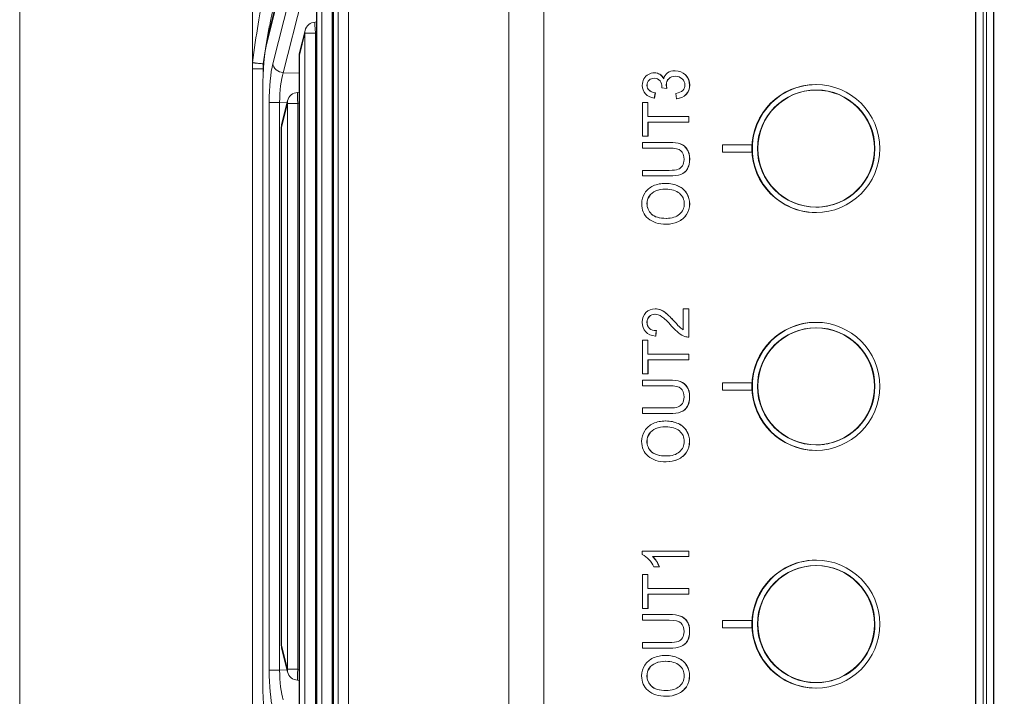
# Model space of a CAD drawing. Header units: millimetres. Extents: x 4 to 836, y 5 to 589.
# Tile 23 of 153: x 463 to 490, y 116 to 134. Entities that reach past the tile are written whole.
import ezdxf

# ---------------------------------------------------------------- set-up
doc = ezdxf.new("R2010")
doc.units = ezdxf.units.MM
doc.layers.add('1', color=7, linetype='Continuous', true_color=0xffffff)
doc.styles.add('ideas_simplex', font='simplex.shx')
doc.dimstyles.get("Standard").update_dxf_attribs({"dimtxt": 0.18, "dimasz": 0.18, "dimexe": 0.18, "dimexo": 0.0625, "dimgap": 0.09, "dimtad": 0, "dimtih": 1, "dimtoh": 1, "dimdec": 4, "dimzin": 0, "dimdsep": 46, "dimtxsty": 'Standard', "dimcen": 0.09, "dimadec": 0, "dimazin": 0, "dimtfac": 1, "dimtdec": 4, "dimtofl": 0, "dimtmove": 0, "dimatfit": 3, "dimfxl": 1, "dimtolj": 1, "dimtzin": 0, "dimarcsym": 0})

# ---------------------------------------------------------------- blocks, each defined once
blk = doc.blocks.new('_U9')
at = {"layer": '1', "color": 152, "lineweight": 13}
for p, q in [((469.858102, 112.831519), (469.858102, 30.116305)), ((547.158102, 62.954582), (547.158102, 30.116305))]:
    blk.add_line(p, q, dxfattribs=at)
at = {"layer": '1', "color": 87, "lineweight": 25}
for p, q in [((502.905602, 39.241305), (501.405602, 39.241305)), ((501.405602, 39.241305), (501.405602, 33.616305)), ((515.610602, 39.241305), (514.110602, 39.241305)), ((515.610602, 33.616305), (515.610602, 39.241305)), ((501.405602, 33.616305), (502.905602, 33.616305)), ((514.110602, 33.616305), (515.610602, 33.616305))]:
    blk.add_line(p, q, dxfattribs=at)
at = {"layer": '1', "color": 27, "lineweight": 13}
blk.add_line((547.158102, 32.116305), (469.858102, 32.116305), dxfattribs=at)
at = {"layer": '1', "color": 27, "lineweight": 18}
for points in [[(469.858102, 32.116305), (472.8581, 32.645285), (472.858104, 31.587324)], [(547.158102, 32.116305), (544.158104, 31.587324), (544.1581, 32.645285)]]:
    blk.add_solid(points, dxfattribs=at)
at = {"layer": '1', "color": 87, "linetype": 'Continuous', "lineweight": 25, "char_height": 3, "attachment_point": 7, "line_spacing_factor": 1.204819, "style": 'ideas_simplex'}
for s, insert in [('\\W1.2097;77,3', (502.877102, 41.376305)), ('\\W1.1919;3.04', (502.877102, 34.063805))]:
    blk.add_mtext(s, dxfattribs=dict(at, insert=insert))

msp = doc.modelspace()

# ---------------------------------------------------------------- linework, layer by layer
at = {"layer": '1', "color": 251, "linetype": 'Continuous', "lineweight": 18}
msp.add_line((463.492, 54.655), (463.492, 193.366), dxfattribs=at)
at = {"layer": '1', "color": 27, "linetype": 'Continuous', "lineweight": 18}
for p, q in [((476.858, 100.023), (476.858, 147.997)), ((471.959, 140.319), (470.26, 133.502)), ((472.062, 136.79), (472.062, 111.231)), ((469.858, 136), (469.858, 132.872)), ((471.606, 134.961), (471.606, 113.06)), ((471.606, 133.971), (471.564, 133.968)), ((471.293, 133.741), (471.142, 133.134)), ((471.133, 133.062), (471.133, 114.959)), ((469.858, 132.689), (469.858, 132.872)), ((469.858, 115.332), (469.858, 132.689)), ((470.138, 132.143), (470.134, 132.143)), ((470.134, 132.143), (470.134, 115.878)), ((471.133, 132.049), (471.085, 132.045)), ((470.814, 131.819), (470.651, 131.165)), ((470.642, 131.092), (470.642, 116.928)), ((470.651, 116.856), (470.814, 116.202)), ((470.138, 115.878), (470.134, 115.878)), ((471.085, 115.975), (471.133, 115.972))]:
    msp.add_line(p, q, dxfattribs=at)
at = {"layer": '1', "color": 252, "linetype": 'Continuous', "lineweight": 13}
for p, q in [((477.823, 141.31), (477.823, 106.71)), ((489.624, 109.539), (489.624, 138.482)), ((489.83, 138.482), (489.83, 109.539)), ((489.916, 109.461), (489.916, 138.56)), ((490.109, 138.56), (490.109, 109.461))]:
    msp.add_line(p, q, dxfattribs=at)
at = {"layer": '1', "color": 27, "linetype": 'Continuous', "lineweight": 13}
for p, q in [((471.954, 140.247), (470.256, 133.429)), ((470.411, 132.83), (471.954, 138.892)), ((472.239, 138.647), (470.696, 132.584)), ((472.193, 110.72), (472.193, 137.3)), ((472.478, 137.3), (472.478, 110.72)), ((472.066, 136.79), (472.066, 111.231)), ((471.75, 112.501), (471.75, 135.52)), ((472.035, 135.52), (472.035, 112.501)), ((471.61, 134.961), (471.61, 113.06)), ((471.288, 133.669), (471.137, 133.062)), ((471.573, 133.669), (471.288, 133.669)), ((471.288, 114.352), (471.288, 133.669)), ((471.606, 133.671), (471.573, 133.669)), ((471.573, 133.669), (471.573, 114.352)), ((471.133, 133.062), (471.137, 133.062)), ((471.137, 133.062), (471.137, 114.959)), ((470.148, 132.828), (470.148, 132.689)), ((470.148, 132.689), (470.148, 132.546)), ((470.156, 132.689), (470.148, 132.689)), ((470.696, 132.584), (471.133, 132.576)), ((470.138, 132.143), (470.138, 115.878)), ((470.598, 131.767), (470.313, 131.767)), ((470.313, 116.254), (470.313, 131.767)), ((470.598, 131.767), (470.598, 116.254)), ((470.8, 131.763), (470.598, 131.767)), ((470.809, 131.746), (470.647, 131.092)), ((471.094, 131.746), (470.809, 131.746)), ((470.809, 116.275), (470.809, 131.746)), ((471.133, 131.749), (471.094, 131.746)), ((471.094, 131.746), (471.094, 116.275)), ((470.642, 131.092), (470.647, 131.092)), ((470.647, 131.092), (470.647, 116.928)), ((470.642, 116.928), (470.647, 116.928)), ((470.647, 116.928), (470.809, 116.275)), ((471.094, 116.275), (470.809, 116.275)), ((471.094, 116.275), (471.133, 116.272)), ((470.598, 116.254), (470.313, 116.254)), ((470.598, 116.254), (470.8, 116.257))]:
    msp.add_line(p, q, dxfattribs=at)
at = {"layer": '1', "color": 252, "linetype": 'Continuous', "lineweight": 18}
for p, q in [((489.617, 109.542), (489.617, 138.479)), ((490.116, 138.563), (490.116, 109.458))]:
    msp.add_line(p, q, dxfattribs=at)
at = {"layer": '1', "color": 7, "linetype": 'Continuous', "lineweight": 18}
for p, q in [((480.843, 132.58), (480.839, 132.58)), ((481.411, 132.637), (481.406, 132.637)), ((481.688, 132.526), (481.691, 132.526)), ((480.694, 132.38), (480.698, 132.38)), ((481.182, 132.156), (481.185, 132.156)), ((480.838, 131.888), (480.842, 131.888)), ((480.866, 132.031), (480.869, 132.031)), ((481.704, 131.989), (481.707, 131.989)), ((481.447, 131.874), (481.45, 131.874)), ((481.059, 131.232), (481.056, 131.232)), ((480.665, 130.848), (480.664, 130.848)), ((480.668, 130.848), (480.665, 130.848)), ((480.515, 130.678), (480.515, 130.678)), ((483.501, 130.61), (482.701, 130.61)), ((482.701, 130.61), (482.701, 130.41)), ((483.501, 130.61), (483.504, 130.61)), ((483.501, 130.41), (483.501, 130.61)), ((483.504, 130.41), (483.504, 130.61)), ((482.701, 130.41), (483.501, 130.41)), ((483.501, 130.41), (483.504, 130.41)), ((486.87, 130.51), (486.87, 130.511)), ((481.564, 129.805), (481.567, 129.805)), ((481.741, 129.954), (481.745, 129.954)), ((481.154, 129.559), (481.149, 129.559)), ((480.7, 129.211), (480.704, 129.211)), ((481.716, 128.707), (481.719, 128.707)), ((481.164, 128.443), (481.168, 128.443)), ((480.864, 126.128), (480.86, 126.128)), ((481.01, 126.099), (481.013, 126.099)), ((481.164, 126.004), (481.168, 126.004)), ((480.701, 125.92), (480.705, 125.92)), ((480.705, 125.595), (480.709, 125.595)), ((480.891, 125.533), (480.895, 125.533)), ((480.875, 125.385), (480.879, 125.385)), ((481.77, 125.358), (481.774, 125.358)), ((481.78, 125.358), (481.783, 125.358)), ((481.058, 124.736), (481.055, 124.736)), ((480.664, 124.351), (480.663, 124.351)), ((480.667, 124.351), (480.664, 124.351)), ((480.514, 124.182), (480.514, 124.182)), ((483.501, 124.11), (482.701, 124.11)), ((482.701, 124.11), (482.701, 123.91)), ((483.501, 124.11), (483.504, 124.11)), ((483.501, 123.91), (483.501, 124.11)), ((483.504, 123.91), (483.504, 124.11)), ((482.701, 123.91), (483.501, 123.91)), ((483.501, 123.91), (483.504, 123.91)), ((486.87, 124.01), (486.87, 124.011)), ((481.563, 123.309), (481.566, 123.309)), ((481.74, 123.458), (481.744, 123.458)), ((481.153, 123.063), (481.148, 123.063)), ((480.699, 122.715), (480.703, 122.715)), ((481.715, 122.21), (481.719, 122.21)), ((481.163, 121.947), (481.167, 121.947)), ((480.509, 119.505), (480.508, 119.417)), ((481.78, 119.505), (480.509, 119.505)), ((481.78, 119.505), (481.783, 119.505)), ((481.78, 119.362), (481.78, 119.505)), ((481.783, 119.362), (481.783, 119.505)), ((480.793, 119.362), (481.78, 119.362)), ((481.78, 119.362), (481.783, 119.362)), ((480.828, 119.078), (480.975, 119.078)), ((480.975, 119.078), (480.979, 119.078)), ((481.058, 118.325), (481.055, 118.325)), ((480.664, 117.941), (480.663, 117.941)), ((480.667, 117.941), (480.664, 117.941)), ((480.514, 117.771), (480.514, 117.771)), ((483.501, 117.61), (482.701, 117.61)), ((482.701, 117.61), (482.701, 117.41)), ((482.701, 117.41), (483.501, 117.41)), ((483.501, 117.61), (483.504, 117.61)), ((483.501, 117.41), (483.501, 117.61)), ((483.501, 117.41), (483.504, 117.41)), ((483.504, 117.41), (483.504, 117.61)), ((486.87, 117.51), (486.87, 117.511)), ((481.563, 116.898), (481.566, 116.898)), ((481.74, 117.047), (481.744, 117.047)), ((481.153, 116.652), (481.148, 116.652)), ((480.699, 116.304), (480.703, 116.304)), ((481.715, 115.8), (481.719, 115.8))]:
    msp.add_line(p, q, dxfattribs=at)
at = {"layer": '1', "color": 7, "linetype": 'Continuous', "lineweight": 13}
for p, q in [((480.988, 132.54), (480.992, 132.54)), ((481.234, 132.421), (481.237, 132.421)), ((480.695, 132.103), (480.698, 132.103)), ((481.549, 130.638), (481.553, 130.638)), ((481.732, 130.495), (481.735, 130.495)), ((481.494, 129.487), (481.498, 129.487)), ((480.879, 129.352), (480.883, 129.352)), ((481.724, 129.285), (481.728, 129.285)), ((480.759, 128.72), (480.763, 128.72)), ((481.48, 128.51), (481.484, 128.51)), ((481.387, 125.783), (481.391, 125.783)), ((481.549, 124.142), (481.552, 124.142)), ((481.731, 123.998), (481.735, 123.998)), ((480.878, 122.855), (480.882, 122.855)), ((481.493, 122.991), (481.497, 122.991)), ((481.723, 122.788), (481.727, 122.788)), ((480.758, 122.224), (480.762, 122.224)), ((481.479, 122.014), (481.483, 122.014)), ((481.549, 117.731), (481.552, 117.731)), ((481.731, 117.588), (481.735, 117.588)), ((481.493, 116.581), (481.497, 116.581)), ((480.878, 116.445), (480.882, 116.445)), ((481.723, 116.378), (481.727, 116.378)), ((480.758, 115.814), (480.762, 115.814)), ((481.479, 115.603), (481.483, 115.603))]:
    msp.add_line(p, q, dxfattribs=at)
at = {"layer": '1', "color": 30, "linetype": 'Continuous', "lineweight": 18}
for p, q in [((485.256, 128.91), (485.27, 128.91)), ((485.256, 122.41), (485.27, 122.41)), ((485.256, 115.91), (485.27, 115.91))]:
    msp.add_line(p, q, dxfattribs=at)
at = {"layer": '1', "color": 27, "linetype": 'Continuous', "lineweight": 18}
for centre, start, end in [((471.584, 133.669), 93.8378, 166.0098), ((471.433, 133.062), 166.0098, 180), ((471.105, 131.746), 93.8378, 166.0098), ((470.942, 131.092), 166.0098, 180), ((470.942, 116.928), 180, 193.9902), ((471.105, 116.275), 193.9902, 266.1622)]:
    msp.add_arc(centre, 0.3, start, end, dxfattribs=at)
at = {"layer": '1', "color": 27, "linetype": 'Continuous', "lineweight": 13}
for centre, major_axis, ratio, start_param, end_param in [((470.029, 132.715), (0.294, 2.437), 0.07629, 0.615459, 1.518355), ((471.584, 133.669), (-0.02, 0.299), 0.034821, 0.000038, 1.56846), ((471.584, 133.669), (-0.291, 0.073), 0.807933, 6.283174, 6.582308), ((471.433, 133.062), (-0.291, 0.073), 0.807933, 6.283174, 6.582308), ((470.543, 131.762), (0.001, -1.3), 0.177496, 3.749106, 4.708402), ((470.706, 132.83), (0.291, -0.074), 0.813543, 3.444838, 4.881321), ((470.839, 131.762), (0.007, -1), 0.241147, 3.746369, 4.705666), ((471.105, 131.746), (-0.02, 0.299), 0.034821, 0.000038, 1.56846), ((471.105, 131.746), (-0.291, 0.073), 0.807933, 6.283174, 6.582308), ((470.942, 131.092), (-0.291, 0.073), 0.807933, 6.283174, 6.582308), ((470.942, 116.928), (0.291, 0.073), 0.807933, 2.84247, 3.141604), ((471.105, 116.275), (0.291, 0.073), 0.807933, 2.84247, 3.141604), ((471.105, 116.275), (0.02, 0.299), 0.034821, 1.573132, 3.141555), ((470.543, 116.259), (0.001, 1.3), 0.177496, 1.574783, 2.53408), ((470.839, 116.259), (0.007, 1), 0.241147, 1.577519, 2.536816)]:
    msp.add_ellipse(centre, major_axis=major_axis, ratio=ratio, start_param=start_param, end_param=end_param, dxfattribs=at)
at = {"layer": '1', "color": 27, "linetype": 'Continuous', "lineweight": 18}
for centre, major_axis, ratio, start_param, end_param in [((470.551, 133.429), (-0.291, 0.073), 0.807933, 6.283174, 6.582308), ((470.416, 132.143), (0, 1.576), 0.17633, 0.6159, 1.570796), ((470.416, 115.878), (0, 1.576), 0.17633, 1.570796, 2.525692)]:
    msp.add_ellipse(centre, major_axis=major_axis, ratio=ratio, start_param=start_param, end_param=end_param, dxfattribs=at)
at = {"layer": '1', "color": 252, "linetype": 'Continuous', "lineweight": 18}
for centre in [(485.27, 130.51), (485.27, 124.01), (485.27, 117.51)]:
    msp.add_ellipse(centre, major_axis=(0, 1.75), ratio=0.999391, start_param=0, end_param=3.141593, dxfattribs=at)
for centre in [(485.253, 130.51), (485.253, 124.01), (485.253, 117.51)]:
    msp.add_ellipse(centre, major_axis=(0, -1.75), ratio=0.999391, dxfattribs=at)
at = {"layer": '1', "color": 30, "linetype": 'Continuous', "lineweight": 18}
for centre in [(485.256, 130.51), (485.256, 124.01), (485.256, 117.51)]:
    msp.add_ellipse(centre, major_axis=(0, 1.6), ratio=0.999391, dxfattribs=at)
at = {"layer": '1', "color": 7, "linetype": 'Continuous', "lineweight": 18}
for centre in [(485.27, 130.511), (485.27, 124.011), (485.27, 117.511)]:
    msp.add_ellipse(centre, major_axis=(1.6, 0), ratio=1, dxfattribs=at)
at = {"layer": '1', "color": 30, "linetype": 'Continuous', "lineweight": 18}
for centre, end_param in [((485.27, 130.51), 3.329259), ((485.27, 124.01), 3.276441)]:
    msp.add_ellipse(centre, major_axis=(0, 1.6), ratio=0.999391, start_param=3.141647, end_param=end_param, dxfattribs=at)
at = {"layer": '1', "color": 7, "linetype": 'Continuous', "lineweight": 18}
for centre, major_axis, ratio, start_param, end_param in [((480.108, 118.716), (0, 0.807), 0.999391, 5.177373, 5.764297), ((480.068, 118.696), (0, -0.985), 0.999391, 1.968996, 2.31394), ((480.071, 118.696), (0, -0.985), 0.999391, 1.968996, 2.31394), ((485.27, 117.51), (1.6, 0), 1, 3.141592, 6.283185)]:
    msp.add_ellipse(centre, major_axis=major_axis, ratio=ratio, start_param=start_param, end_param=end_param, dxfattribs=at)
at = {"layer": '1', "color": 27, "linetype": 'Continuous', "lineweight": 13}
for points, knots in [([(470.448, 134.437), (470.436, 134.391), (470.412, 134.292), (470.386, 134.181), (470.367, 134.093), (470.361, 134.063), (470.348, 134), (470.341, 133.969), (470.322, 133.872), (470.296, 133.738), (470.27, 133.595), (470.244, 133.448), (470.232, 133.373), (470.207, 133.221), (470.195, 133.144), (470.171, 132.988), (470.159, 132.908), (470.148, 132.828)], [0, 0, 0, 0, 0.125, 0.25, 0.25, 0.3125, 0.3125, 0.375, 0.375, 0.5, 0.625, 0.625, 0.75, 0.75, 0.875, 0.875, 1, 1, 1, 1]), ([(469.858, 132.689), (469.858, 132.689), (469.866, 132.689), (469.894, 132.689), (469.916, 132.689), (469.969, 132.689), (470.001, 132.689), (470.071, 132.689), (470.109, 132.689), (470.148, 132.689)], [0, 0, 0, 0, 0.25, 0.25, 0.5, 0.5, 0.75, 0.75, 1, 1, 1, 1])]:
    msp.add_open_spline(points, degree=3, knots=knots, dxfattribs=at)
at = {"layer": '1', "color": 27, "linetype": 'Continuous', "lineweight": 18}
for points, knots in [([(469.858, 132.872), (469.858, 132.87), (469.858, 132.868), (469.858, 132.866), (469.859, 132.865), (469.859, 132.865)], [0, 0, 0, 0, 0.5, 0.5, 1, 1, 1, 1]), ([(469.859, 132.865), (469.86, 132.863), (469.863, 132.862), (469.87, 132.86), (469.873, 132.859), (469.879, 132.858), (469.882, 132.857), (469.894, 132.854), (469.903, 132.853), (469.919, 132.85), (469.925, 132.849), (469.937, 132.848), (469.943, 132.847), (469.963, 132.844), (469.977, 132.843), (470.008, 132.84), (470.024, 132.838), (470.058, 132.835), (470.075, 132.833), (470.111, 132.831), (470.129, 132.829), (470.148, 132.828)], [0, 0, 0, 0, 0.125, 0.125, 0.1875, 0.1875, 0.25, 0.25, 0.375, 0.375, 0.4375, 0.4375, 0.5, 0.5, 0.625, 0.625, 0.75, 0.75, 0.875, 0.875, 1, 1, 1, 1])]:
    msp.add_open_spline(points, degree=3, knots=knots, dxfattribs=at)
at = {"layer": '1', "color": 7, "linetype": 'Continuous', "lineweight": 18}
for points, knots in [([(480.596, 132.007), (480.539, 132.069), (480.51, 132.147), (480.51, 132.239), (480.51, 132.302), (480.525, 132.361), (480.554, 132.415)], [0, 0, 0, 0, 0.5, 0.5, 0.5, 1, 1, 1, 1]), ([(480.676, 132.538), (480.727, 132.566), (480.781, 132.58), (480.839, 132.58), (480.894, 132.58), (480.943, 132.567), (480.988, 132.54)], [0, 0, 0, 0, 0.5, 0.5, 0.5, 1, 1, 1, 1]), ([(480.995, 132.36), (480.961, 132.409), (480.907, 132.433), (480.835, 132.433), (480.779, 132.433), (480.731, 132.415), (480.694, 132.38)], [0, 0, 0, 0, 0.5, 0.5, 0.5, 1, 1, 1, 1]), ([(481.234, 132.421), (481.188, 132.378), (481.164, 132.323), (481.164, 132.257), (481.164, 132.23), (481.17, 132.196), (481.182, 132.156)], [0, 0, 0, 0, 0.5, 0.5, 0.5, 1, 1, 1, 1]), ([(481.237, 132.421), (481.191, 132.378), (481.168, 132.323), (481.168, 132.257), (481.168, 132.23), (481.174, 132.196), (481.185, 132.156)], [0, 0, 0, 0, 0.5, 0.5, 0.5, 1, 1, 1, 1]), ([(481.203, 132.58), (481.257, 132.618), (481.325, 132.637), (481.407, 132.637), (481.517, 132.637), (481.611, 132.6), (481.688, 132.526)], [0, 0, 0, 0, 0.5, 0.5, 0.5, 1, 1, 1, 1]), ([(481.599, 132.416), (481.548, 132.462), (481.485, 132.486), (481.41, 132.486), (481.339, 132.486), (481.28, 132.464), (481.234, 132.421)], [0, 0, 0, 0, 0.5, 0.5, 0.5, 1, 1, 1, 1]), ([(481.616, 132.101), (481.655, 132.14), (481.675, 132.188), (481.675, 132.245), (481.675, 132.313), (481.649, 132.37), (481.599, 132.416)], [0, 0, 0, 0, 0.5, 0.5, 0.5, 1, 1, 1, 1]), ([(481.688, 132.526), (481.765, 132.452), (481.803, 132.358), (481.803, 132.244), (481.803, 132.142), (481.77, 132.057), (481.704, 131.989)], [0, 0, 0, 0, 0.5, 0.5, 0.5, 1, 1, 1, 1]), ([(481.691, 132.526), (481.768, 132.452), (481.807, 132.358), (481.807, 132.244), (481.807, 132.142), (481.774, 132.057), (481.707, 131.989)], [0, 0, 0, 0, 0.5, 0.5, 0.5, 1, 1, 1, 1]), ([(480.694, 132.38), (480.657, 132.344), (480.638, 132.298), (480.638, 132.186), (480.657, 132.14), (480.695, 132.103)], [0, 0, 0, 0, 0.5, 0.5, 1, 1, 1, 1]), ([(480.698, 132.38), (480.66, 132.344), (480.641, 132.298), (480.641, 132.186), (480.66, 132.14), (480.698, 132.103)], [0, 0, 0, 0, 0.5, 0.5, 1, 1, 1, 1]), ([(481.045, 132.172), (481.046, 132.182), (481.047, 132.189), (481.047, 132.195), (481.047, 132.256), (481.03, 132.311), (480.995, 132.36)], [0, 0, 0, 0, 0.5, 0.5, 0.5, 1, 1, 1, 1]), ([(480.515, 131.772), (480.515, 131.772), (480.515, 130.848), (480.515, 130.848), (480.515, 130.848), (480.664, 130.848), (480.665, 130.848)], [0, 0, 0, 0, 0.500084, 0.500084, 0.500084, 1, 1, 1, 1]), ([(480.713, 131.386), (480.682, 131.386), (480.665, 131.386), (480.665, 131.386), (480.665, 131.386), (480.665, 131.772), (480.665, 131.772), (480.665, 131.772), (480.515, 131.772), (480.515, 131.772)], [0, 0, 0, 0, 0.058796, 0.058796, 0.058796, 0.529398, 0.529398, 0.529398, 1, 1, 1, 1]), ([(481.784, 131.232), (481.784, 131.232), (481.784, 131.386), (481.784, 131.386), (481.784, 131.386), (480.93, 131.386), (480.716, 131.386)], [0, 0, 0, 0, 0.533316, 0.533316, 0.533316, 1, 1, 1, 1]), ([(480.668, 130.848), (480.668, 130.848), (480.668, 130.848), (480.668, 130.848), (480.668, 130.848), (480.668, 131.232), (480.668, 131.232)], [0, 0, 0, 0, 0.000987, 0.000987, 0.000987, 1, 1, 1, 1]), ([(481.549, 130.638), (481.475, 130.665), (481.374, 130.678), (481.247, 130.678), (481.247, 130.678), (480.515, 130.678), (480.515, 130.678), (480.515, 130.678), (480.515, 130.524), (480.515, 130.524)], [0, 0, 0, 0, 0.333333, 0.333333, 0.333333, 0.666667, 0.666667, 0.666667, 1, 1, 1, 1]), ([(481.553, 130.638), (481.478, 130.665), (481.377, 130.678), (481.25, 130.678), (481.25, 130.678), (480.519, 130.678), (480.519, 130.678), (480.519, 130.678), (480.519, 130.524), (480.519, 130.524)], [0, 0, 0, 0, 0.333333, 0.333333, 0.333333, 0.666667, 0.666667, 0.666667, 1, 1, 1, 1]), ([(480.515, 130.524), (480.515, 130.524), (481.246, 130.524), (481.246, 130.524), (481.405, 130.524), (481.512, 130.499), (481.567, 130.451)], [0, 0, 0, 0, 0.5, 0.5, 0.5, 1, 1, 1, 1]), ([(481.567, 130.451), (481.624, 130.403), (481.651, 130.322), (481.651, 130.208), (481.651, 130.142), (481.637, 130.086), (481.609, 130.04)], [0, 0, 0, 0, 0.5, 0.5, 0.5, 1, 1, 1, 1]), ([(481.741, 129.954), (481.782, 130.023), (481.802, 130.113), (481.802, 130.222), (481.802, 130.335), (481.779, 130.425), (481.732, 130.495)], [0, 0, 0, 0, 0.5, 0.5, 0.5, 1, 1, 1, 1]), ([(481.745, 129.954), (481.785, 130.023), (481.806, 130.113), (481.806, 130.222), (481.806, 130.335), (481.783, 130.425), (481.735, 130.495)], [0, 0, 0, 0, 0.5, 0.5, 0.5, 1, 1, 1, 1]), ([(480.515, 129.915), (480.515, 129.915), (480.515, 129.761), (480.515, 129.761), (480.515, 129.761), (480.632, 129.761), (480.771, 129.761)], [0, 0, 0, 0, 0.714776, 0.714776, 0.714776, 1, 1, 1, 1]), ([(480.775, 129.761), (480.986, 129.761), (481.25, 129.761), (481.25, 129.761), (481.384, 129.761), (481.49, 129.775), (481.567, 129.805)], [0, 0, 0, 0, 0.375457, 0.375457, 0.375457, 1, 1, 1, 1]), ([(480.81, 129.491), (480.91, 129.536), (481.023, 129.559), (481.15, 129.559), (481.278, 129.559), (481.393, 129.535), (481.494, 129.487)], [0, 0, 0, 0, 0.5, 0.5, 0.5, 1, 1, 1, 1]), ([(480.671, 128.599), (480.552, 128.703), (480.493, 128.837), (480.493, 129.002), (480.493, 129.11), (480.521, 129.207), (480.576, 129.293)], [0, 0, 0, 0, 0.5, 0.5, 0.5, 1, 1, 1, 1]), ([(480.7, 129.211), (480.658, 129.149), (480.637, 129.08), (480.637, 129.003), (480.637, 128.893), (480.678, 128.799), (480.759, 128.72)], [0, 0, 0, 0, 0.5, 0.5, 0.5, 1, 1, 1, 1]), ([(480.704, 129.211), (480.662, 129.149), (480.64, 129.08), (480.64, 129.003), (480.64, 128.893), (480.681, 128.799), (480.763, 128.72)], [0, 0, 0, 0, 0.5, 0.5, 0.5, 1, 1, 1, 1]), ([(481.526, 129.287), (481.438, 129.362), (481.312, 129.4), (481.149, 129.4), (481.046, 129.4), (480.956, 129.384), (480.879, 129.352)], [0, 0, 0, 0, 0.5, 0.5, 0.5, 1, 1, 1, 1]), ([(481.527, 128.716), (481.615, 128.791), (481.659, 128.886), (481.659, 129), (481.659, 129.117), (481.615, 129.212), (481.526, 129.287)], [0, 0, 0, 0, 0.5, 0.5, 0.5, 1, 1, 1, 1]), ([(481.724, 129.285), (481.776, 129.197), (481.802, 129.102), (481.802, 129.001), (481.802, 128.891), (481.774, 128.793), (481.716, 128.707)], [0, 0, 0, 0, 0.5, 0.5, 0.5, 1, 1, 1, 1]), ([(481.728, 129.285), (481.78, 129.197), (481.806, 129.102), (481.806, 129.001), (481.806, 128.891), (481.777, 128.793), (481.719, 128.707)], [0, 0, 0, 0, 0.5, 0.5, 0.5, 1, 1, 1, 1]), ([(480.603, 125.499), (480.54, 125.565), (480.509, 125.653), (480.509, 125.876), (480.543, 125.965), (480.61, 126.03)], [0, 0, 0, 0, 0.5, 0.5, 1, 1, 1, 1]), ([(480.61, 126.03), (480.678, 126.095), (480.761, 126.128), (480.861, 126.128), (480.911, 126.128), (480.961, 126.118), (481.01, 126.099)], [0, 0, 0, 0, 0.5, 0.5, 0.5, 1, 1, 1, 1]), ([(481.044, 125.914), (480.978, 125.958), (480.916, 125.981), (480.857, 125.981), (480.795, 125.981), (480.744, 125.96), (480.701, 125.92)], [0, 0, 0, 0, 0.5, 0.5, 0.5, 1, 1, 1, 1]), ([(481.778, 126.13), (481.782, 126.13), (481.783, 126.13), (481.783, 126.13), (481.783, 126.13), (481.783, 125.358), (481.783, 125.358)], [0, 0, 0, 0, 0.099936, 0.099936, 0.099936, 1, 1, 1, 1]), ([(480.701, 125.92), (480.659, 125.879), (480.638, 125.826), (480.638, 125.761), (480.638, 125.692), (480.66, 125.637), (480.705, 125.595)], [0, 0, 0, 0, 0.5, 0.5, 0.5, 1, 1, 1, 1]), ([(480.705, 125.92), (480.662, 125.879), (480.641, 125.826), (480.641, 125.761), (480.641, 125.692), (480.664, 125.637), (480.709, 125.595)], [0, 0, 0, 0, 0.5, 0.5, 0.5, 1, 1, 1, 1]), ([(480.712, 124.89), (480.681, 124.89), (480.664, 124.89), (480.664, 124.89), (480.664, 124.89), (480.664, 125.276), (480.664, 125.276), (480.664, 125.276), (480.514, 125.276), (480.514, 125.276)], [0, 0, 0, 0, 0.058796, 0.058796, 0.058796, 0.529398, 0.529398, 0.529398, 1, 1, 1, 1]), ([(480.514, 125.276), (480.514, 125.276), (480.514, 124.352), (480.514, 124.351), (480.514, 124.351), (480.664, 124.351), (480.664, 124.351)], [0, 0, 0, 0, 0.500084, 0.500084, 0.500084, 1, 1, 1, 1]), ([(481.783, 124.736), (481.783, 124.736), (481.783, 124.89), (481.783, 124.89), (481.783, 124.89), (480.929, 124.89), (480.715, 124.89)], [0, 0, 0, 0, 0.533316, 0.533316, 0.533316, 1, 1, 1, 1]), ([(480.667, 124.351), (480.667, 124.351), (480.667, 124.351), (480.667, 124.351), (480.667, 124.351), (480.667, 124.735), (480.667, 124.736)], [0, 0, 0, 0, 0.000987, 0.000987, 0.000987, 1, 1, 1, 1]), ([(481.549, 124.142), (481.474, 124.169), (481.373, 124.182), (481.246, 124.182), (481.246, 124.182), (480.514, 124.182), (480.514, 124.182), (480.514, 124.182), (480.514, 124.027), (480.514, 124.027)], [0, 0, 0, 0, 0.333333, 0.333333, 0.333333, 0.666667, 0.666667, 0.666667, 1, 1, 1, 1]), ([(481.552, 124.142), (481.477, 124.169), (481.376, 124.182), (481.249, 124.182), (481.249, 124.182), (480.518, 124.182), (480.518, 124.182), (480.518, 124.182), (480.518, 124.027), (480.518, 124.027)], [0, 0, 0, 0, 0.333333, 0.333333, 0.333333, 0.666667, 0.666667, 0.666667, 1, 1, 1, 1]), ([(480.514, 124.027), (480.514, 124.027), (481.245, 124.027), (481.245, 124.027), (481.404, 124.027), (481.511, 124.003), (481.567, 123.955)], [0, 0, 0, 0, 0.5, 0.5, 0.5, 1, 1, 1, 1]), ([(481.567, 123.955), (481.623, 123.907), (481.651, 123.826), (481.651, 123.712), (481.651, 123.646), (481.636, 123.59), (481.608, 123.544)], [0, 0, 0, 0, 0.5, 0.5, 0.5, 1, 1, 1, 1]), ([(481.74, 123.458), (481.781, 123.527), (481.801, 123.617), (481.801, 123.726), (481.801, 123.838), (481.778, 123.929), (481.731, 123.998)], [0, 0, 0, 0, 0.5, 0.5, 0.5, 1, 1, 1, 1]), ([(481.744, 123.458), (481.785, 123.527), (481.805, 123.617), (481.805, 123.726), (481.805, 123.838), (481.782, 123.929), (481.735, 123.998)], [0, 0, 0, 0, 0.5, 0.5, 0.5, 1, 1, 1, 1]), ([(480.514, 123.419), (480.514, 123.418), (480.514, 123.264), (480.514, 123.264), (480.514, 123.264), (480.631, 123.264), (480.77, 123.264)], [0, 0, 0, 0, 0.714776, 0.714776, 0.714776, 1, 1, 1, 1]), ([(480.774, 123.264), (480.985, 123.264), (481.249, 123.264), (481.249, 123.264), (481.383, 123.264), (481.489, 123.279), (481.566, 123.309)], [0, 0, 0, 0, 0.375457, 0.375457, 0.375457, 1, 1, 1, 1]), ([(480.809, 122.995), (480.909, 123.04), (481.022, 123.063), (481.149, 123.063), (481.277, 123.063), (481.392, 123.039), (481.493, 122.991)], [0, 0, 0, 0, 0.5, 0.5, 0.5, 1, 1, 1, 1]), ([(480.67, 122.103), (480.551, 122.207), (480.492, 122.341), (480.492, 122.506), (480.492, 122.613), (480.52, 122.711), (480.576, 122.797)], [0, 0, 0, 0, 0.5, 0.5, 0.5, 1, 1, 1, 1]), ([(481.525, 122.791), (481.437, 122.866), (481.311, 122.904), (481.148, 122.904), (481.045, 122.904), (480.955, 122.887), (480.878, 122.855)], [0, 0, 0, 0, 0.5, 0.5, 0.5, 1, 1, 1, 1]), ([(481.526, 122.219), (481.614, 122.295), (481.658, 122.39), (481.658, 122.504), (481.658, 122.62), (481.614, 122.716), (481.525, 122.791)], [0, 0, 0, 0, 0.5, 0.5, 0.5, 1, 1, 1, 1]), ([(481.723, 122.788), (481.776, 122.701), (481.801, 122.606), (481.801, 122.505), (481.801, 122.395), (481.773, 122.297), (481.715, 122.21)], [0, 0, 0, 0, 0.5, 0.5, 0.5, 1, 1, 1, 1]), ([(481.727, 122.788), (481.779, 122.701), (481.805, 122.606), (481.805, 122.505), (481.805, 122.395), (481.776, 122.297), (481.719, 122.21)], [0, 0, 0, 0, 0.5, 0.5, 0.5, 1, 1, 1, 1]), ([(480.699, 122.715), (480.657, 122.653), (480.636, 122.583), (480.636, 122.507), (480.636, 122.397), (480.677, 122.303), (480.758, 122.224)], [0, 0, 0, 0, 0.5, 0.5, 0.5, 1, 1, 1, 1]), ([(480.703, 122.715), (480.661, 122.653), (480.639, 122.583), (480.639, 122.507), (480.639, 122.397), (480.68, 122.303), (480.762, 122.224)], [0, 0, 0, 0, 0.5, 0.5, 0.5, 1, 1, 1, 1]), ([(480.514, 118.866), (480.514, 118.866), (480.514, 117.941), (480.514, 117.941), (480.514, 117.941), (480.664, 117.941), (480.664, 117.941)], [0, 0, 0, 0, 0.500084, 0.500084, 0.500084, 1, 1, 1, 1]), ([(480.712, 118.48), (480.681, 118.48), (480.664, 118.48), (480.664, 118.48), (480.664, 118.48), (480.664, 118.866), (480.664, 118.866), (480.664, 118.866), (480.514, 118.866), (480.514, 118.866)], [0, 0, 0, 0, 0.058796, 0.058796, 0.058796, 0.529398, 0.529398, 0.529398, 1, 1, 1, 1]), ([(481.783, 118.325), (481.783, 118.325), (481.783, 118.48), (481.783, 118.48), (481.783, 118.48), (480.929, 118.48), (480.715, 118.48)], [0, 0, 0, 0, 0.533316, 0.533316, 0.533316, 1, 1, 1, 1]), ([(480.667, 117.941), (480.667, 117.941), (480.667, 117.941), (480.667, 117.941), (480.667, 117.941), (480.667, 118.325), (480.667, 118.325)], [0, 0, 0, 0, 0.000987, 0.000987, 0.000987, 1, 1, 1, 1]), ([(481.549, 117.731), (481.474, 117.758), (481.373, 117.771), (481.246, 117.771), (481.246, 117.771), (480.514, 117.771), (480.514, 117.771), (480.514, 117.771), (480.514, 117.617), (480.514, 117.617)], [0, 0, 0, 0, 0.333333, 0.333333, 0.333333, 0.666667, 0.666667, 0.666667, 1, 1, 1, 1]), ([(480.514, 117.617), (480.514, 117.617), (481.245, 117.617), (481.245, 117.617), (481.404, 117.617), (481.511, 117.593), (481.567, 117.545)], [0, 0, 0, 0, 0.5, 0.5, 0.5, 1, 1, 1, 1]), ([(481.552, 117.731), (481.477, 117.758), (481.376, 117.771), (481.249, 117.771), (481.249, 117.771), (480.518, 117.771), (480.518, 117.771), (480.518, 117.771), (480.518, 117.617), (480.518, 117.617)], [0, 0, 0, 0, 0.333333, 0.333333, 0.333333, 0.666667, 0.666667, 0.666667, 1, 1, 1, 1]), ([(481.567, 117.545), (481.623, 117.496), (481.651, 117.415), (481.651, 117.302), (481.651, 117.235), (481.636, 117.179), (481.608, 117.133)], [0, 0, 0, 0, 0.5, 0.5, 0.5, 1, 1, 1, 1]), ([(481.74, 117.047), (481.781, 117.116), (481.801, 117.206), (481.801, 117.315), (481.801, 117.428), (481.778, 117.518), (481.731, 117.588)], [0, 0, 0, 0, 0.5, 0.5, 0.5, 1, 1, 1, 1]), ([(481.744, 117.047), (481.785, 117.116), (481.805, 117.206), (481.805, 117.315), (481.805, 117.428), (481.782, 117.518), (481.735, 117.588)], [0, 0, 0, 0, 0.5, 0.5, 0.5, 1, 1, 1, 1]), ([(480.514, 117.008), (480.514, 117.008), (480.514, 116.854), (480.514, 116.854), (480.514, 116.854), (480.631, 116.854), (480.77, 116.854)], [0, 0, 0, 0, 0.714776, 0.714776, 0.714776, 1, 1, 1, 1]), ([(480.774, 116.854), (480.985, 116.854), (481.249, 116.854), (481.249, 116.854), (481.383, 116.854), (481.489, 116.868), (481.566, 116.898)], [0, 0, 0, 0, 0.375457, 0.375457, 0.375457, 1, 1, 1, 1]), ([(480.809, 116.584), (480.909, 116.63), (481.022, 116.652), (481.149, 116.652), (481.277, 116.652), (481.392, 116.628), (481.493, 116.581)], [0, 0, 0, 0, 0.5, 0.5, 0.5, 1, 1, 1, 1]), ([(480.67, 115.692), (480.551, 115.796), (480.492, 115.93), (480.492, 116.095), (480.492, 116.203), (480.52, 116.3), (480.576, 116.386)], [0, 0, 0, 0, 0.5, 0.5, 0.5, 1, 1, 1, 1]), ([(480.699, 116.304), (480.657, 116.242), (480.636, 116.173), (480.636, 116.096), (480.636, 115.987), (480.677, 115.893), (480.758, 115.814)], [0, 0, 0, 0, 0.5, 0.5, 0.5, 1, 1, 1, 1]), ([(480.703, 116.304), (480.661, 116.242), (480.639, 116.173), (480.639, 116.096), (480.639, 115.987), (480.68, 115.893), (480.762, 115.814)], [0, 0, 0, 0, 0.5, 0.5, 0.5, 1, 1, 1, 1]), ([(481.525, 116.38), (481.437, 116.455), (481.311, 116.493), (481.148, 116.493), (481.045, 116.493), (480.955, 116.477), (480.878, 116.445)], [0, 0, 0, 0, 0.5, 0.5, 0.5, 1, 1, 1, 1]), ([(481.526, 115.809), (481.614, 115.885), (481.658, 115.979), (481.658, 116.093), (481.658, 116.21), (481.614, 116.305), (481.525, 116.38)], [0, 0, 0, 0, 0.5, 0.5, 0.5, 1, 1, 1, 1]), ([(481.723, 116.378), (481.776, 116.29), (481.801, 116.196), (481.801, 116.094), (481.801, 115.984), (481.773, 115.886), (481.715, 115.8)], [0, 0, 0, 0, 0.5, 0.5, 0.5, 1, 1, 1, 1]), ([(481.727, 116.378), (481.779, 116.29), (481.805, 116.196), (481.805, 116.094), (481.805, 115.984), (481.776, 115.886), (481.719, 115.8)], [0, 0, 0, 0, 0.5, 0.5, 0.5, 1, 1, 1, 1])]:
    msp.add_open_spline(points, degree=3, knots=knots, dxfattribs=at)
for points, degree in [([(480.554, 132.415), (480.584, 132.468), (480.625, 132.509), (480.676, 132.538)], 3), ([(480.836, 132.433), (480.78, 132.433), (480.734, 132.415), (480.698, 132.38)], 3), ([(480.844, 132.58), (480.898, 132.58), (480.947, 132.567), (480.992, 132.54)], 3), ([(480.988, 132.54), (481.033, 132.512), (481.069, 132.472), (481.095, 132.42)], 3), ([(480.992, 132.54), (481.037, 132.512), (481.072, 132.472), (481.099, 132.42)], 3), ([(481.095, 132.42), (481.113, 132.489), (481.148, 132.542), (481.203, 132.58)], 3), ([(481.411, 132.486), (481.341, 132.485), (481.283, 132.464), (481.237, 132.421)], 3), ([(481.411, 132.637), (481.521, 132.637), (481.615, 132.6), (481.691, 132.526)], 3), ([(481.182, 132.156), (481.182, 132.156), (481.045, 132.172), (481.045, 132.172)], 3), ([(480.838, 131.888), (480.734, 131.905), (480.653, 131.945), (480.596, 132.007)], 3), ([(480.695, 132.103), (480.733, 132.066), (480.79, 132.042), (480.866, 132.031)], 3), ([(480.698, 132.103), (480.736, 132.066), (480.793, 132.042), (480.869, 132.031)], 3), ([(480.866, 132.031), (480.866, 132.031), (480.838, 131.888), (480.838, 131.888)], 3), ([(480.869, 132.031), (480.869, 132.031), (480.842, 131.888), (480.842, 131.888)], 3), ([(481.426, 132.017), (481.514, 132.033), (481.578, 132.061), (481.616, 132.101)], 3), ([(481.447, 131.874), (481.447, 131.874), (481.426, 132.017), (481.426, 132.017)], 3), ([(481.704, 131.989), (481.638, 131.922), (481.552, 131.883), (481.447, 131.874)], 3), ([(481.707, 131.989), (481.641, 131.922), (481.556, 131.883), (481.45, 131.874)], 3), ([(481.056, 131.232), (481.377, 131.232), (481.781, 131.232), (481.781, 131.232)], 3), ([(481.781, 131.244), (481.784, 131.244)], 1), ([(481.784, 131.232), (481.781, 131.232)], 1), ([(481.732, 130.495), (481.685, 130.564), (481.624, 130.612), (481.549, 130.638)], 3), ([(481.735, 130.495), (481.689, 130.564), (481.628, 130.612), (481.553, 130.638)], 3), ([(481.609, 130.04), (481.581, 129.994), (481.541, 129.962), (481.488, 129.943)], 3), ([(481.564, 129.805), (481.641, 129.835), (481.7, 129.884), (481.741, 129.954)], 3), ([(481.567, 129.805), (481.645, 129.835), (481.704, 129.884), (481.745, 129.954)], 3), ([(480.576, 129.293), (480.633, 129.38), (480.71, 129.446), (480.81, 129.491)], 3), ([(481.155, 129.559), (481.283, 129.559), (481.397, 129.535), (481.498, 129.487)], 3), ([(481.494, 129.487), (481.595, 129.44), (481.672, 129.372), (481.724, 129.285)], 3), ([(481.498, 129.487), (481.599, 129.44), (481.676, 129.372), (481.728, 129.285)], 3), ([(480.879, 129.352), (480.802, 129.32), (480.743, 129.273), (480.7, 129.211)], 3), ([(480.883, 129.352), (480.806, 129.32), (480.746, 129.273), (480.704, 129.211)], 3), ([(481.152, 129.4), (481.049, 129.4), (480.959, 129.384), (480.883, 129.352)], 3), ([(480.759, 128.72), (480.84, 128.642), (480.977, 128.602), (481.167, 128.602)], 3), ([(480.763, 128.72), (480.844, 128.642), (480.98, 128.602), (481.17, 128.602)], 3), ([(481.167, 128.602), (481.32, 128.602), (481.44, 128.64), (481.527, 128.716)], 3), ([(481.716, 128.707), (481.658, 128.62), (481.58, 128.555), (481.48, 128.51)], 3), ([(481.719, 128.707), (481.662, 128.62), (481.583, 128.555), (481.484, 128.51)], 3), ([(481.164, 128.443), (480.954, 128.443), (480.79, 128.495), (480.671, 128.599)], 3), ([(481.48, 128.51), (481.381, 128.465), (481.275, 128.443), (481.164, 128.443)], 3), ([(481.484, 128.51), (481.384, 128.465), (481.279, 128.443), (481.168, 128.443)], 3), ([(480.858, 125.981), (480.798, 125.98), (480.747, 125.96), (480.705, 125.92)], 3), ([(480.864, 126.128), (480.915, 126.128), (480.965, 126.118), (481.013, 126.099)], 3), ([(481.01, 126.099), (481.059, 126.08), (481.11, 126.048), (481.164, 126.004)], 3), ([(481.013, 126.099), (481.062, 126.08), (481.114, 126.048), (481.168, 126.004)], 3), ([(481.164, 126.004), (481.219, 125.96), (481.293, 125.886), (481.387, 125.783)], 3), ([(481.168, 126.004), (481.222, 125.96), (481.296, 125.886), (481.391, 125.783)], 3), ([(481.63, 126.13), (481.63, 126.13), (481.684, 126.13), (481.728, 126.13)], 3), ([(481.63, 125.557), (481.63, 125.557), (481.63, 126.13), (481.63, 126.13)], 3), ([(481.312, 125.657), (481.199, 125.783), (481.11, 125.869), (481.044, 125.914)], 3), ([(481.387, 125.783), (481.466, 125.697), (481.519, 125.642), (481.547, 125.618)], 3), ([(480.875, 125.385), (480.756, 125.395), (480.665, 125.433), (480.603, 125.499)], 3), ([(480.705, 125.595), (480.75, 125.554), (480.812, 125.533), (480.891, 125.533)], 3), ([(480.709, 125.595), (480.754, 125.554), (480.816, 125.533), (480.895, 125.533)], 3), ([(480.891, 125.533), (480.891, 125.532), (480.875, 125.385), (480.875, 125.385)], 3), ([(480.895, 125.533), (480.895, 125.532), (480.879, 125.385), (480.879, 125.385)], 3), ([(481.503, 125.469), (481.448, 125.513), (481.384, 125.575), (481.312, 125.657)], 3), ([(481.672, 125.375), (481.615, 125.394), (481.559, 125.426), (481.503, 125.469)], 3), ([(481.547, 125.618), (481.574, 125.593), (481.602, 125.573), (481.63, 125.557)], 3), ([(481.78, 125.358), (481.743, 125.357), (481.707, 125.363), (481.672, 125.375)], 3), ([(481.055, 124.736), (481.377, 124.736), (481.78, 124.736), (481.78, 124.736)], 3), ([(481.78, 124.748), (481.783, 124.748)], 1), ([(481.783, 124.736), (481.78, 124.736)], 1), ([(481.731, 123.998), (481.684, 124.068), (481.623, 124.115), (481.549, 124.142)], 3), ([(481.735, 123.998), (481.688, 124.068), (481.627, 124.115), (481.552, 124.142)], 3), ([(481.608, 123.544), (481.58, 123.498), (481.54, 123.466), (481.488, 123.447)], 3), ([(481.563, 123.309), (481.64, 123.338), (481.699, 123.388), (481.74, 123.458)], 3), ([(481.566, 123.309), (481.644, 123.338), (481.703, 123.388), (481.744, 123.458)], 3), ([(481.154, 123.063), (481.282, 123.063), (481.396, 123.039), (481.497, 122.991)], 3), ([(480.576, 122.797), (480.632, 122.883), (480.709, 122.949), (480.809, 122.995)], 3), ([(480.878, 122.855), (480.801, 122.823), (480.742, 122.776), (480.699, 122.715)], 3), ([(480.882, 122.855), (480.805, 122.823), (480.745, 122.776), (480.703, 122.715)], 3), ([(481.151, 122.904), (481.048, 122.904), (480.959, 122.887), (480.882, 122.855)], 3), ([(481.493, 122.991), (481.595, 122.943), (481.671, 122.876), (481.723, 122.788)], 3), ([(481.497, 122.991), (481.598, 122.943), (481.675, 122.876), (481.727, 122.788)], 3), ([(480.758, 122.224), (480.84, 122.145), (480.976, 122.106), (481.166, 122.106)], 3), ([(480.762, 122.224), (480.843, 122.145), (480.979, 122.106), (481.17, 122.106)], 3), ([(481.166, 122.106), (481.319, 122.106), (481.439, 122.144), (481.526, 122.219)], 3), ([(481.715, 122.21), (481.658, 122.124), (481.579, 122.058), (481.479, 122.014)], 3), ([(481.719, 122.21), (481.661, 122.124), (481.582, 122.058), (481.483, 122.014)], 3), ([(481.163, 121.947), (480.953, 121.947), (480.789, 121.999), (480.67, 122.103)], 3), ([(481.479, 122.014), (481.38, 121.969), (481.275, 121.947), (481.163, 121.947)], 3), ([(481.483, 122.014), (481.384, 121.969), (481.278, 121.947), (481.167, 121.947)], 3), ([(481.055, 118.325), (481.377, 118.325), (481.78, 118.325), (481.78, 118.325)], 3), ([(481.78, 118.338), (481.783, 118.338)], 1), ([(481.783, 118.325), (481.78, 118.325)], 1), ([(481.731, 117.588), (481.684, 117.657), (481.623, 117.705), (481.549, 117.731)], 3), ([(481.735, 117.588), (481.688, 117.657), (481.627, 117.705), (481.552, 117.731)], 3), ([(481.608, 117.133), (481.58, 117.088), (481.54, 117.055), (481.488, 117.036)], 3), ([(481.563, 116.898), (481.64, 116.928), (481.699, 116.978), (481.74, 117.047)], 3), ([(481.566, 116.898), (481.644, 116.928), (481.703, 116.978), (481.744, 117.047)], 3), ([(480.576, 116.386), (480.632, 116.473), (480.709, 116.539), (480.809, 116.584)], 3), ([(481.154, 116.652), (481.282, 116.652), (481.396, 116.628), (481.497, 116.581)], 3), ([(481.493, 116.581), (481.595, 116.533), (481.671, 116.465), (481.723, 116.378)], 3), ([(481.497, 116.581), (481.598, 116.533), (481.675, 116.465), (481.727, 116.378)], 3), ([(480.878, 116.445), (480.801, 116.413), (480.742, 116.366), (480.699, 116.304)], 3), ([(480.882, 116.445), (480.805, 116.413), (480.745, 116.366), (480.703, 116.304)], 3), ([(481.151, 116.493), (481.048, 116.493), (480.959, 116.477), (480.882, 116.445)], 3), ([(480.758, 115.814), (480.84, 115.735), (480.976, 115.696), (481.166, 115.696)], 3), ([(480.762, 115.814), (480.843, 115.735), (480.979, 115.696), (481.17, 115.696)], 3), ([(481.166, 115.696), (481.319, 115.696), (481.439, 115.733), (481.526, 115.809)], 3), ([(481.715, 115.8), (481.658, 115.713), (481.579, 115.648), (481.479, 115.603)], 3), ([(481.719, 115.8), (481.661, 115.713), (481.582, 115.648), (481.483, 115.603)], 3), ([(481.163, 115.536), (480.953, 115.536), (480.789, 115.588), (480.67, 115.692)], 3), ([(481.479, 115.603), (481.38, 115.559), (481.275, 115.536), (481.163, 115.536)], 3), ([(481.483, 115.603), (481.384, 115.559), (481.278, 115.536), (481.167, 115.536)], 3)]:
    msp.add_open_spline(points, degree=degree, dxfattribs=at)
at = {"layer": '1', "color": 7, "linetype": 'Continuous', "lineweight": 13}
for points, knots in [([(481.781, 131.232), (481.781, 131.232), (481.781, 131.386), (481.781, 131.386), (481.781, 131.386), (480.926, 131.386), (480.713, 131.386)], [0, 0, 0, 0, 0.533316, 0.533316, 0.533316, 1, 1, 1, 1]), ([(480.665, 130.848), (480.665, 130.848), (480.665, 130.848), (480.665, 130.848), (480.665, 130.848), (480.665, 131.232), (480.665, 131.232), (480.665, 131.232), (480.842, 131.232), (481.056, 131.232)], [0, 0, 0, 0, 0.000705, 0.000705, 0.000705, 0.715061, 0.715061, 0.715061, 1, 1, 1, 1]), ([(481.488, 129.943), (481.437, 129.924), (481.356, 129.915), (481.246, 129.915), (481.246, 129.915), (480.516, 129.915), (480.515, 129.915)], [0, 0, 0, 0, 0.500113, 0.500113, 0.500113, 1, 1, 1, 1]), ([(480.771, 129.761), (480.982, 129.761), (481.247, 129.761), (481.247, 129.761), (481.381, 129.761), (481.486, 129.775), (481.564, 129.805)], [0, 0, 0, 0, 0.375457, 0.375457, 0.375457, 1, 1, 1, 1]), ([(481.728, 126.13), (481.756, 126.13), (481.78, 126.13), (481.78, 126.13), (481.78, 126.13), (481.78, 125.358), (481.78, 125.358)], [0, 0, 0, 0, 0.28514, 0.28514, 0.28514, 1, 1, 1, 1]), ([(481.78, 124.736), (481.78, 124.736), (481.78, 124.89), (481.78, 124.89), (481.78, 124.89), (480.925, 124.89), (480.712, 124.89)], [0, 0, 0, 0, 0.533316, 0.533316, 0.533316, 1, 1, 1, 1]), ([(480.664, 124.351), (480.664, 124.351), (480.664, 124.351), (480.664, 124.351), (480.664, 124.351), (480.664, 124.736), (480.664, 124.736), (480.664, 124.736), (480.841, 124.736), (481.055, 124.736)], [0, 0, 0, 0, 0.000705, 0.000705, 0.000705, 0.715061, 0.715061, 0.715061, 1, 1, 1, 1]), ([(481.488, 123.447), (481.436, 123.428), (481.355, 123.419), (481.245, 123.419), (481.245, 123.419), (480.515, 123.419), (480.514, 123.419)], [0, 0, 0, 0, 0.500113, 0.500113, 0.500113, 1, 1, 1, 1]), ([(480.77, 123.264), (480.981, 123.264), (481.246, 123.264), (481.246, 123.264), (481.38, 123.264), (481.485, 123.279), (481.563, 123.309)], [0, 0, 0, 0, 0.375457, 0.375457, 0.375457, 1, 1, 1, 1]), ([(481.78, 118.325), (481.78, 118.325), (481.78, 118.48), (481.78, 118.48), (481.78, 118.48), (480.925, 118.48), (480.712, 118.48)], [0, 0, 0, 0, 0.533316, 0.533316, 0.533316, 1, 1, 1, 1]), ([(480.664, 117.941), (480.664, 117.941), (480.664, 117.941), (480.664, 117.941), (480.664, 117.941), (480.664, 118.325), (480.664, 118.325), (480.664, 118.325), (480.841, 118.325), (481.055, 118.325)], [0, 0, 0, 0, 0.000705, 0.000705, 0.000705, 0.715061, 0.715061, 0.715061, 1, 1, 1, 1]), ([(481.488, 117.036), (481.436, 117.018), (481.355, 117.008), (481.245, 117.008), (481.245, 117.008), (480.515, 117.008), (480.514, 117.008)], [0, 0, 0, 0, 0.500113, 0.500113, 0.500113, 1, 1, 1, 1]), ([(480.77, 116.854), (480.981, 116.854), (481.246, 116.854), (481.246, 116.854), (481.38, 116.854), (481.485, 116.868), (481.563, 116.898)], [0, 0, 0, 0, 0.375457, 0.375457, 0.375457, 1, 1, 1, 1])]:
    msp.add_open_spline(points, degree=3, knots=knots, dxfattribs=at)

# ---------------------------------------------------------------- dimensions: what is measured, and where the dimension line sits
at = {"layer": '1', "color": 87, "linetype": 'Continuous', "lineweight": 25}
dim = msp.add_linear_dim(base=(547.158, 32.116), p1=(469.858, 116.23), p2=(547.158, 65.455), angle=180, text='<>\\P[\\C87;\\H3.00;\\Fsimplex.shx;3.04\\Fsimplex.shx;\\H3.00;\\C87; ]', dimstyle='Standard', override={"dimtxt": 3, "dimasz": 3, "dimexe": 2, "dimexo": 2.5, "dimgap": 1.5, "dimtad": 1, "dimtih": 0, "dimtoh": 0, "dimdec": 2, "dimlfac": 1, "dimzin": 8, "dimdsep": 44, "dimlunit": 2, "dimtxsty": 'ideas_simplex', "dimsah": 1, "dimse1": 0, "dimse2": 0, "dimsd1": 0, "dimsd2": 0, "dimclrd": 27, "dimclre": 152, "dimclrt": 87, "dimtol": 0, "dimtm": -0.1, "dimtfac": 0.5, "dimtdec": 2, "dimtofl": 1, "dimtmove": 0, "dimtzin": 8, "dimlwd": 13, "dimlwe": 13}, dxfattribs=at)
dim.commit()
dim.dimension.update_dxf_attribs({"geometry": '_U9', "text_midpoint": (508.508, 32.116), "dimtype": 160})

doc.saveas('drawing.dxf')
